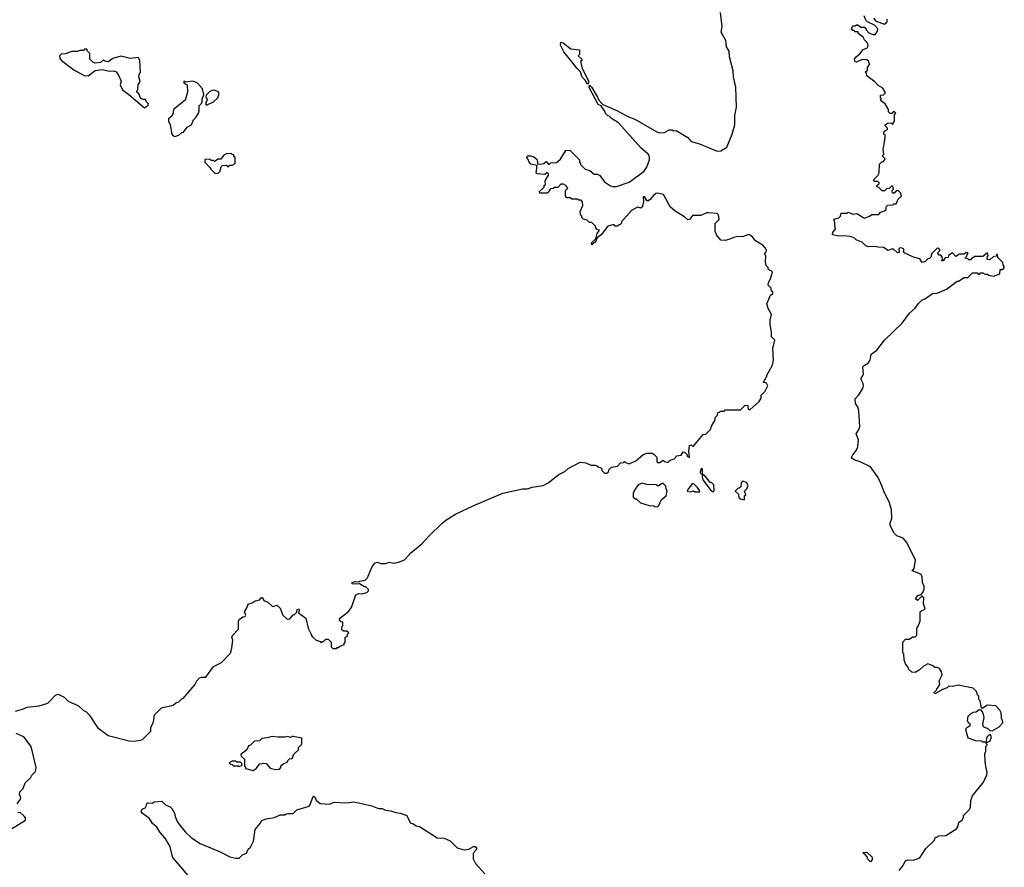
# Model space of a CAD drawing. Extents: x 2210602 to 2357277, y 510288 to 673808.
# Tile 181 of 256: x 2316681 to 2325088, y 530722 to 537963. Entities that reach past the tile are written whole.
import ezdxf

# ---------------------------------------------------------------- set-up
doc = ezdxf.new("R2010")
doc.units = 0

msp = doc.modelspace()

# ---------------------------------------------------------------- linework, layer by layer
at = {"layer": '0CON05XD'}
for points in [[(2322091.7, 536461.7), (2322065, 536426.7), (2322045, 536412.5), (2322035, 536417.5), (2322015, 536450), (2322005, 536450), (2322007.5, 536405), (2321995, 536361.2), (2321985, 536353.8), (2321955, 536362.5), (2321905, 536332.5), (2321820, 536235), (2321820, 536225), (2321805, 536210), (2321795, 536210), (2321785, 536200), (2321765, 536200), (2321755, 536210), (2321745, 536210), (2321701.7, 536198.3), (2321645.7, 536124.3), (2321611.7, 536098.3), (2321595.9, 536064.1), (2321565, 536040), (2321564.2, 536055.8), (2321600, 536090), (2321610, 536135), (2321630, 536165), (2321611.7, 536171.7), (2321600, 536185), (2321598.3, 536198.3), (2321565, 536230), (2321545, 536230), (2321525, 536250), (2321495, 536260), (2321481.7, 536271.7), (2321480, 536285), (2321470, 536295), (2321467.5, 536325), (2321487.5, 536375), (2321487, 536407), (2321475, 536420), (2321455, 536420), (2321445, 536430), (2321395, 536430), (2321385, 536440), (2321351.7, 536441.7), (2321340, 536455), (2321340, 536505), (2321360, 536525), (2321345, 536547.5), (2321325, 536557.5), (2321301.7, 536558.3), (2321275, 536530), (2321245, 536530), (2321235, 536520), (2321211.7, 536518.3), (2321200, 536505), (2321198.3, 536491.7), (2321185, 536480), (2321121.7, 536481.7), (2321120, 536495), (2321158.3, 536531.7), (2321160, 536545), (2321170, 536555), (2321166.7, 536585), (2321196.7, 536635), (2321196.4, 536646.4), (2321185, 536657.5), (2321165, 536640), (2321100, 536645), (2321090, 536655), (2321098.3, 536718.3), (2321045, 536730), (2321030, 536745), (2321020, 536775), (2321010, 536785), (2321015, 536800), (2321045, 536800), (2321071.7, 536791.7), (2321095, 536770), (2321102.5, 536745), (2321101.7, 536731.7), (2321125, 536727.5), (2321157, 536733), (2321175, 536750), (2321195, 536730), (2321205, 536730), (2321215, 536740), (2321265, 536743.3), (2321297.3, 536772.7), (2321344.6, 536845.4), (2321377.5, 536847.5), (2321460, 536765), (2321460, 536745), (2321470, 536735), (2321470, 536725), (2321510, 536685), (2321550, 536675), (2321585, 536642.5), (2321615, 536642.5), (2321635, 536632.5), (2321675, 536577.5), (2321723.9, 536543.9), (2321745, 536536.7), (2321775, 536536.7), (2321885, 536573.8), (2322011.7, 536668.3), (2322035.9, 536704.1), (2322056.7, 536765), (2322056.7, 536795), (2322046.7, 536815), (2321985, 536867.5), (2321793, 537083), (2321735, 537120), (2321715, 537140), (2321701.7, 537141.7), (2321681.7, 537161.7), (2321680, 537175), (2321646, 537226), (2321618.7, 537238.7), (2321542.6, 537382.6), (2321545, 537402.5), (2321565, 537384), (2321615, 537302), (2321624.3, 537274.3), (2321651.7, 537248.3), (2321659.5, 537239.5), (2321785, 537184.4), (2321873.8, 537135), (2321932.7, 537112.7), (2322120, 537005), (2322145, 536997.5), (2322185, 537000), (2322225, 537022.5), (2322251.7, 537021.7), (2322265, 537012.5), (2322287, 537017), (2322385, 536957.5), (2322415, 536922.5), (2322485, 536902.5), (2322635, 536840), (2322668.3, 536841.7), (2322717.5, 536875), (2322762.5, 536985), (2322787.5, 537065), (2322787.5, 537145), (2322800, 537215), (2322796.1, 537386.1), (2322776.7, 537475), (2322773.3, 537525), (2322740, 537645), (2322738.8, 537695), (2322715, 537730), (2322708.8, 537785), (2322670, 537855), (2322677.5, 537905), (2322663.3, 538025)], [(2324045.7, 533975.7), (2324011.2, 534051.2), (2323945, 534143.3), (2323857.5, 534185), (2323810.5, 534200.5), (2323787.5, 534215), (2323783.8, 534223.8), (2323793.3, 534245), (2323826.7, 534285), (2323836.7, 534315), (2323842.5, 534375), (2323823.8, 534425), (2323843.3, 534455), (2323853.3, 534485), (2323846.7, 534625), (2323837, 534657), (2323817.5, 534685), (2323813.3, 534725), (2323845, 534757.5), (2323878.8, 534811.2), (2323885.8, 534834.2), (2323883.8, 534855), (2323863.3, 534895), (2323886.1, 534933.9), (2323880, 534995), (2323884, 535006), (2323927.1, 535032.9), (2323943.3, 535055), (2323950, 535105), (2323999.7, 535140.3), (2324064.5, 535225.5), (2324215, 535371.2), (2324276.7, 535455), (2324325, 535497.5), (2324352.5, 535535), (2324383.6, 535566.4), (2324415, 535582.5), (2324475, 535622.5), (2324515, 535627.5), (2324595, 535660), (2324685, 535730), (2324695, 535730), (2324745, 535760), (2324775, 535760), (2324815, 535800), (2324855, 535800), (2324865, 535790), (2324875, 535790), (2324885, 535800), (2324905, 535800), (2324925, 535790), (2324945, 535790), (2324955, 535780), (2324995, 535772.5), (2325048.3, 535791.7), (2325051.7, 535828.3), (2325075, 535830), (2325087, 535843), (2325087.5, 535855), (2325078.3, 535868.3), (2325075, 535890), (2325031.7, 535931.7), (2325028.3, 535958.3), (2325021.7, 535958.3), (2325018.3, 535941.7), (2324991.7, 535938.3), (2324965, 535910), (2324940, 535915), (2324940, 535935), (2324950, 535945), (2324945, 535970), (2324905, 535940), (2324835, 535940), (2324825, 535930), (2324811.7, 535928.3), (2324798.3, 535911.7), (2324785, 535910), (2324775, 535920), (2324750, 535925), (2324768.3, 535941.7), (2324770, 535955), (2324780, 535965), (2324775, 535970), (2324755, 535970), (2324745, 535960), (2324705, 535960), (2324675, 535940), (2324645, 535970), (2324611.7, 535948.3), (2324608.3, 535931.7), (2324581.7, 535928.3), (2324570, 535915), (2324570, 535905), (2324555, 535900), (2324550, 535905), (2324560, 535915), (2324558.3, 535938.3), (2324545, 535950), (2324531.7, 535951.7), (2324520, 535965), (2324521.7, 535978.3), (2324540, 535995), (2324528.3, 536008.3), (2324515, 536010), (2324470, 535965), (2324460, 535935), (2324448.3, 535921.7), (2324435, 535920), (2324411.7, 535898.3), (2324385, 535890), (2324365, 535920), (2324313, 535933), (2324231.7, 535971.7), (2324227.5, 535985), (2324232.5, 535995), (2324227.5, 536005), (2324215, 536010), (2324195, 536012.5), (2324187.5, 536005), (2324190, 535975), (2324175, 535970), (2324141.7, 536001.7), (2324125, 536002.5), (2324095, 535992.5), (2324055, 536017.5), (2324008.3, 536018.3), (2323985, 536026.7), (2323925, 536022.5), (2323905, 536030), (2323875, 536062.5), (2323857, 536067), (2323823, 536083), (2323805, 536100), (2323771.2, 536111.2), (2323715, 536117.5), (2323675, 536113.3), (2323620, 536125), (2323622.5, 536145), (2323647.5, 536175), (2323640, 536205), (2323641.7, 536231.7), (2323631.7, 536258.3), (2323675, 536270), (2323690, 536285), (2323695, 536310), (2323745, 536310), (2323755, 536317.5), (2323795, 536302.5), (2323827, 536307), (2323895, 536267.5), (2323937, 536283), (2323955, 536300), (2324015, 536300), (2324031.7, 536318.3), (2324065, 536330), (2324078.3, 536341.7), (2324080, 536365), (2324091.7, 536378.3), (2324135, 536380), (2324145, 536390), (2324165, 536390), (2324181.7, 536428.3), (2324210, 536455), (2324200, 536485), (2324185, 536500), (2324165, 536500), (2324148.3, 536481.7), (2324131.7, 536481.7), (2324130, 536505), (2324140, 536515), (2324135, 536540), (2324125, 536540), (2324105, 536520), (2324081.7, 536518.3), (2324065, 536500), (2324045, 536500), (2324015, 536530), (2324000, 536535), (2324001.7, 536548.3), (2324018.3, 536561.7), (2324018.3, 536568.3), (2324005, 536580), (2323981.7, 536581.7), (2323970, 536595), (2324008.3, 536631.7), (2324020, 536655), (2324021.7, 536728.3), (2324041.7, 536748.3), (2324055, 536750), (2324070, 536775), (2324050, 536795), (2324050, 536805), (2324060, 536815), (2324052.5, 536855), (2324070, 536955), (2324070, 536975), (2324060, 536985), (2324060, 536995), (2324065, 537010), (2324090, 537025), (2324090, 537035), (2324070, 537055), (2324070, 537065), (2324095, 537082.5), (2324125, 537080), (2324138.3, 537071.7), (2324140, 537085), (2324150, 537095), (2324150, 537155), (2324160, 537165), (2324145, 537180), (2324128.3, 537161.7), (2324111.7, 537161.7), (2324100, 537175), (2324100, 537195), (2324070, 537245), (2324031.7, 537271.7), (2324040, 537285), (2324030, 537295), (2324031.7, 537318.3), (2324055, 537320), (2324070, 537335), (2324070, 537345), (2324049.3, 537379.3), (2324011.7, 537401.7), (2323983, 537433), (2323915, 537482.5), (2323910, 537505), (2323900, 537515), (2323918.3, 537531.7), (2323920, 537555), (2323940, 537585), (2323930, 537595), (2323930, 537605), (2323915, 537620), (2323875, 537622.5), (2323825, 537600), (2323813.9, 537603.9), (2323807.5, 537625), (2323823.6, 537646.4), (2323855, 537670), (2323881.7, 537708.3), (2323918.3, 537721.7), (2323923.8, 537745), (2323917, 537767), (2323895, 537790), (2323883, 537813), (2323840, 537845), (2323838.3, 537858.3), (2323815, 537860), (2323805, 537870), (2323795, 537870), (2323782.5, 537885), (2323795, 537910), (2323815, 537910), (2323825, 537920), (2323835, 537920), (2323865, 537900), (2323895, 537900), (2323905, 537890), (2323907.5, 537875), (2323930.7, 537850.7), (2323965, 537836.7), (2323985, 537837.5), (2324003.8, 537865), (2324007.5, 537885), (2323980, 537915), (2323920, 537945), (2323905, 537960), (2323890, 537995)], [(2323970, 537975), (2323990, 537950), (2324065, 537923.8), (2324086.7, 537945), (2324086.7, 537966.7)], [(2317745, 537210), (2317778.3, 537231.7), (2317780, 537245), (2317760, 537265), (2317755, 537280), (2317735, 537280), (2317715, 537290), (2317698.3, 537328.3), (2317680, 537345), (2317680, 537355), (2317690, 537365), (2317693, 537407), (2317710, 537435), (2317697.5, 537475), (2317700, 537495), (2317712.5, 537515), (2317707.5, 537615), (2317695, 537640), (2317625, 537632.5), (2317545, 537651.2), (2317475, 537630), (2317437, 537603), (2317408.3, 537608.3), (2317395, 537620), (2317371.7, 537598.3), (2317325, 537592.5), (2317305, 537600), (2317280, 537625), (2317280, 537675), (2317260, 537695), (2317255, 537710), (2317235, 537710), (2317225, 537700), (2317195, 537700), (2317175, 537692.5), (2317125, 537692.5), (2317069.3, 537670.7), (2317035, 537667.5), (2317020, 537655), (2317022.5, 537635), (2317037.5, 537615), (2317143.3, 537535), (2317230, 537485), (2317265, 537483.3), (2317325, 537527.5), (2317385, 537537.5), (2317445, 537523.3), (2317485, 537526.7), (2317505, 537517.5), (2317522.5, 537495), (2317547, 537437), (2317537.5, 537405), (2317557.5, 537365), (2317612.5, 537325), (2317745, 537210)], [(2321535, 537413.3), (2321525, 537418), (2321509.2, 537445), (2321482.5, 537472.5), (2321468.3, 537518.3), (2321440, 537545), (2321327.9, 537687.9), (2321299.2, 537745), (2321300, 537770), (2321320, 537765), (2321385, 537712.5), (2321460, 537705), (2321460, 537665), (2321450, 537655), (2321480, 537625), (2321480, 537615), (2321470, 537605), (2321483.3, 537545), (2321541.4, 537435), (2321535, 537413.3)], [(2318005, 536964), (2318040, 536975), (2318065, 537000), (2318078.3, 537001.7), (2318110, 537045), (2318146.7, 537063.3), (2318163.9, 537106.1), (2318185, 537127.5), (2318206.2, 537165), (2318212.5, 537185), (2318213, 537227), (2318240, 537255), (2318240, 537285), (2318252.5, 537325), (2318241.7, 537371.7), (2318199.3, 537419.3), (2318175, 537432.5), (2318155, 537436.7), (2318095, 537430), (2318081.7, 537438.3), (2318081.7, 537421.7), (2318110, 537405), (2318112.5, 537345), (2318097.5, 537285), (2318092.5, 537275), (2317993.6, 537196.4), (2317987.5, 537155), (2317977.5, 537135), (2317952.5, 537115), (2317950, 537095), (2317964.1, 537064.1), (2317980, 536985), (2317990.5, 536970.5), (2318005, 536964)], [(2318275, 537232.5), (2318335, 537262.5), (2318372.5, 537295), (2318382.5, 537335), (2318376.4, 537346.4), (2318345, 537360), (2318323, 537357), (2318305, 537350), (2318271.7, 537318.3), (2318270, 537305), (2318280, 537285), (2318277, 537263), (2318270, 537255), (2318270, 537235), (2318275, 537232.5)], [(2318349.3, 536649.3), (2318375, 536652.5), (2318390, 536665), (2318400, 536705), (2318411.7, 536718.3), (2318445, 536720), (2318455, 536710), (2318465, 536710), (2318475, 536720), (2318495, 536720), (2318520, 536735), (2318520, 536785), (2318510, 536795), (2318508.3, 536808.3), (2318495, 536810), (2318485, 536820), (2318443, 536817), (2318423.6, 536806.4), (2318398.3, 536771.7), (2318375, 536770), (2318345, 536750), (2318335, 536760), (2318315, 536760), (2318305, 536770), (2318261.7, 536768.3), (2318260, 536745), (2318305, 536700), (2318312.5, 536685), (2318349.3, 536649.3)], [(2316644.2, 532055.8), (2316705, 532072), (2316745, 532090), (2316848.3, 532101.7), (2316912.5, 532122.5), (2316925, 532127.5), (2316986.4, 532193.6), (2317005, 532200), (2317025, 532193.3), (2317060, 532175), (2317095, 532140), (2317182.3, 532102.3), (2317225, 532061.2), (2317245, 532052.5), (2317273.6, 532023.6), (2317345, 531917.5), (2317435, 531846.7), (2317615, 531803.3), (2317655, 531800), (2317715, 531807.5), (2317730, 531815), (2317800, 531885), (2317800, 531915), (2317822.5, 531965), (2317832.5, 532025), (2317890, 532085), (2317991.7, 532108.3), (2318013, 532127), (2318040, 532135), (2318065, 532160), (2318076.4, 532163.6), (2318175, 532280), (2318192.5, 532315), (2318215, 532340), (2318235, 532347.5), (2318270, 532345), (2318335, 532437.5), (2318405, 532472.5), (2318479.3, 532550.7), (2318493.3, 532595), (2318500, 532665), (2318492.5, 532685), (2318496.7, 532703.3), (2318550, 532755), (2318550, 532825), (2318555, 532840), (2318585, 532862.5), (2318605, 532863.3), (2318612.5, 532875), (2318600, 532905), (2318620.7, 532939.3), (2318630, 532970), (2318665, 532980), (2318692.4, 532997.6), (2318732, 533008), (2318745, 533027.5), (2318755, 533027.5), (2318765, 533002.5), (2318798, 532988), (2318835, 532953.3), (2318845, 532950), (2318875, 532960), (2318905.9, 532935.9), (2318926.2, 532875), (2318965, 532841.2), (2318987.5, 532845), (2319015, 532880), (2319025, 532880), (2319048.3, 532901.7), (2319050, 532925), (2319065, 532930), (2319067.5, 532915), (2319060, 532895), (2319125, 532850), (2319142.5, 532765), (2319170, 532715), (2319170, 532705), (2319181.7, 532691.7), (2319211.7, 532661.7), (2319245, 532650), (2319255, 532640), (2319265, 532650), (2319275, 532650), (2319295, 532670), (2319315, 532670), (2319340, 532645), (2319340, 532605), (2319355, 532590), (2319385, 532590), (2319391.7, 532598.3), (2319405, 532600), (2319411.7, 532608.3), (2319450, 532625), (2319450, 532635), (2319460, 532645), (2319460, 532685), (2319478.3, 532701.7), (2319480, 532715), (2319490, 532725), (2319475, 532740), (2319445, 532740), (2319431.7, 532751.7), (2319430, 532775), (2319440, 532785), (2319440, 532815), (2319425, 532820), (2319410, 532835), (2319415, 532850), (2319486.4, 532903.6), (2319515, 532940), (2319550.7, 533049.3), (2319575, 533060), (2319601.7, 533058.3), (2319645, 533070), (2319660, 533085), (2319660, 533095), (2319636.7, 533116.7), (2319625, 533117.5), (2319583, 533143), (2319545, 533140), (2319520, 533145), (2319520, 533155), (2319545, 533163.3), (2319575, 533160), (2319585, 533167.5), (2319630, 533175), (2319650, 533195), (2319689.3, 533290.7), (2319715, 533322.5), (2319735, 533327.5), (2319765, 533317.5), (2319805, 533317.5), (2319835, 533327.5), (2319875, 533320), (2319915, 533327.5), (2319965, 533350), (2320020.5, 533409.5), (2320113.8, 533485), (2320175.5, 533554.5), (2320287.6, 533662.4), (2320326.8, 533693.2), (2320402.6, 533737.4), (2320557, 533813), (2320805, 533917.5), (2320975, 533955.8), (2321015, 533956), (2321055, 533969.2), (2321150, 533985), (2321193.6, 534006.4), (2321231.7, 534038.3), (2321285, 534077.5), (2321335, 534102.5), (2321365, 534127.5), (2321465, 534182.5), (2321515, 534177.5), (2321558.3, 534158.3), (2321595, 534157.5), (2321615, 534150), (2321625, 534140), (2321638.3, 534138.3), (2321650, 534125), (2321651.7, 534111.7), (2321675, 534090), (2321695, 534090), (2321708.3, 534101.7), (2321711.7, 534118.3), (2321735, 534140), (2321785, 534150), (2321811.7, 534178.3), (2321835, 534180), (2321845, 534190), (2321855, 534180), (2321885, 534170), (2321940, 534195), (2322005, 534247.5), (2322035, 534260), (2322085, 534260), (2322098.3, 534248.3), (2322120, 534225), (2322120, 534185), (2322125, 534180), (2322145, 534180), (2322175, 534200), (2322185, 534190), (2322215, 534180), (2322235, 534200), (2322268.3, 534211.7), (2322291.7, 534238.3), (2322328.3, 534241.7), (2322345, 534270), (2322358.3, 534268.3), (2322380, 534245), (2322380, 534235), (2322398.3, 534221.7), (2322392.5, 534275), (2322400, 534325), (2322415, 534330), (2322425, 534320), (2322435, 534320), (2322515, 534420), (2322538.3, 534421.7), (2322578.3, 534461.7), (2322588.3, 534491.7), (2322620, 534545), (2322620, 534565), (2322640, 534585), (2322641.7, 534608.3), (2322655, 534610), (2322665, 534620), (2322695, 534620), (2322705, 534630), (2322835, 534630), (2322875, 534670), (2322898.3, 534668.3), (2322900, 534635), (2322915, 534630), (2322995, 534700), (2323011.7, 534728.3), (2323012.5, 534755), (2323045, 534790), (2323067.5, 534835), (2323058.3, 534858.3), (2323030, 534865), (2323038.3, 534871.7), (2323040, 534885), (2323048.3, 534891.7), (2323050, 534905), (2323060, 534915), (2323060, 534925), (2323093, 534987), (2323107.5, 535015), (2323117.5, 535055), (2323112.5, 535155), (2323127.5, 535225), (2323100, 535255), (2323100, 535295), (2323087.5, 535355), (2323087.5, 535395), (2323100, 535445), (2323070, 535495), (2323060, 535535), (2323091.7, 535608.3), (2323110, 535625), (2323110, 535635), (2323100, 535645), (2323098.3, 535668.3), (2323070, 535695), (2323073, 535717), (2323091.7, 535748.3), (2323107.5, 535805), (2323098.3, 535818.3), (2323085, 535820), (2323071.7, 535831.7), (2323070, 535845), (2323053, 535863), (2323047.5, 535895), (2323050, 535945), (2323040, 535965), (2323055, 535980), (2323057.5, 535995), (2323046.2, 536015), (2323025, 536036.2), (2322963.6, 536073.6), (2322938.3, 536108.3), (2322905, 536127.5), (2322851.7, 536108.3), (2322815, 536110), (2322775, 536102.5), (2322745, 536087.5), (2322705, 536077.5), (2322668.3, 536078.3), (2322630, 536125), (2322620, 536155), (2322618.3, 536221.7), (2322653.3, 536255), (2322646.2, 536295), (2322636.1, 536306.1), (2322565, 536314), (2322545, 536312), (2322495, 536288.8), (2322425, 536290), (2322400, 536255), (2322385, 536252.5), (2322358.3, 536278.3), (2322276.6, 536326.6), (2322234.3, 536364.3), (2322178.3, 536468.3), (2322125, 536480), (2322112.3, 536477.7), (2322091.7, 536461.7)], [(2322605, 533930), (2322610, 533945), (2322608.3, 533988.3), (2322588.3, 534008.3), (2322575, 534010), (2322535, 534060), (2322510, 534080), (2322510, 534125), (2322501.7, 534128.3), (2322492.5, 534115), (2322490, 534095), (2322495, 534082.5), (2322510, 534080), (2322507.5, 534055), (2322513, 534033), (2322585, 533937.5), (2322605, 533930)], [(2322865, 533860), (2322870, 533865), (2322870, 533895), (2322880, 533905), (2322870, 533935), (2322890, 533955), (2322900, 533985), (2322885, 534010), (2322855, 534020), (2322840, 534005), (2322838.3, 533971.7), (2322825, 533960), (2322811.7, 533958.3), (2322790, 533935), (2322818.3, 533908.3), (2322821.7, 533881.7), (2322835, 533870), (2322865, 533860)], [(2322125, 533800), (2322138.3, 533811.7), (2322160, 533865), (2322200, 533895), (2322210, 533935), (2322200, 533955), (2322198.3, 533978.3), (2322175, 534000), (2322165, 534000), (2322135, 533980), (2322125, 533980), (2322115, 533990), (2322035, 533992.5), (2321995, 534002.5), (2321961.7, 533988.3), (2321930, 533945), (2321920, 533915), (2321920, 533885), (2321935, 533870), (2321945, 533870), (2321980, 533835), (2322055, 533812.5), (2322095, 533810), (2322103, 533803), (2322125, 533800)], [(2322485, 533930), (2322486.7, 533936.7), (2322465, 533970), (2322440, 533995), (2322425, 534000), (2322385, 533950), (2322380, 533935), (2322405, 533930), (2322435, 533937.5), (2322445, 533930), (2322485, 533930)], [(2324190, 530695), (2324222.5, 530735), (2324243.6, 530776.4), (2324263, 530787), (2324313, 530783), (2324365, 530802.5), (2324417, 530883), (2324488.3, 530951.7), (2324500, 530980), (2324515, 530980), (2324525, 530990), (2324587, 530993), (2324679.3, 531050.7), (2324691.7, 531068.3), (2324700, 531105), (2324715, 531120), (2324730, 531125), (2324730, 531135), (2324740, 531145), (2324740, 531165), (2324790, 531215), (2324797.5, 531235), (2324801.7, 531291.7), (2324816.4, 531333.6), (2324910.7, 531449.3), (2324938.8, 531511.2), (2324941.2, 531535), (2324931.2, 531565), (2324923.6, 531626.4), (2324922.5, 531695), (2324930, 531715), (2324930, 531755), (2324940, 531765), (2324930, 531790), (2324945, 531790), (2324966.4, 531803.6), (2324976.7, 531825), (2324976.7, 531845), (2324965, 531860), (2324937.5, 531835), (2324930, 531790), (2324905, 531790), (2324895, 531800), (2324845, 531802.5), (2324780, 531825), (2324760, 531895), (2324765, 531912.5), (2324797.5, 531935), (2324796.7, 531946.7), (2324783.6, 531953.6), (2324773.6, 531973.6), (2324778.3, 532011.7), (2324795, 532030), (2324823, 532047), (2324845, 532050), (2324875, 532070), (2324888.3, 532068.3), (2324905, 532040), (2324913, 532003), (2324902.5, 531945), (2324907.5, 531925), (2324950, 531905), (2324965, 531890), (2324985, 531887.5), (2325045, 531923.3), (2325073.8, 531955), (2325076.1, 531966.1), (2325062.5, 531995), (2325061.7, 532041.7), (2325050, 532065), (2325015, 532100), (2324945, 532106.7), (2324905, 532082.5), (2324891.7, 532081.7), (2324880, 532145), (2324870, 532155), (2324870, 532185), (2324860, 532195), (2324850, 532225), (2324821.7, 532251.7), (2324693, 532277), (2324645, 532267.5), (2324615, 532270), (2324600, 532255), (2324559.3, 532240.7), (2324495, 532202.5), (2324490, 532215), (2324507, 532233), (2324510, 532245), (2324537, 532283), (2324531.2, 532315), (2324556.7, 532365), (2324551.7, 532391.7), (2324535, 532420), (2324515, 532430), (2324495, 532430), (2324485, 532440), (2324435, 532460), (2324395, 532437.5), (2324360, 532405), (2324325, 532387.5), (2324298.3, 532388.3), (2324270, 532415), (2324270, 532425), (2324245, 532460), (2324233, 532493), (2324230, 532545), (2324220, 532555), (2324220, 532645), (2324245, 532670), (2324275, 532670), (2324305, 532690), (2324325, 532690), (2324340, 532705), (2324340, 532765), (2324350, 532775), (2324370, 532825), (2324370, 532905), (2324383, 532917), (2324411.7, 532928.3), (2324397.5, 532975), (2324400, 533025), (2324385, 533040), (2324345, 533000), (2324330, 533015), (2324350, 533045), (2324378.3, 533051.7), (2324391.2, 533068.8), (2324402.7, 533097.3), (2324404, 533125), (2324390, 533155), (2324387.5, 533205), (2324375.8, 533225), (2324300, 533255), (2324316.7, 533275), (2324330, 533345), (2324256.1, 533496.1), (2324225, 533532.5), (2324170, 533555), (2324147.5, 533575), (2324113, 533643), (2324112.5, 533665), (2324127.5, 533702.5), (2324123.3, 533775), (2324106.2, 533835), (2324058, 533935), (2324045.7, 533975.7)], [(2316660, 531265), (2316687, 531303), (2316690, 531315), (2316680, 531345), (2316683, 531367), (2316710, 531395), (2316727.5, 531445), (2316772.5, 531485), (2316785, 531510), (2316815, 531540), (2316820, 531575), (2316777.5, 531755), (2316716.4, 531836.4), (2316650, 531865)], [(2318675, 531550), (2318700, 531565), (2318730, 531605), (2318765, 531612.5), (2318785, 531610), (2318818.3, 531568.3), (2318865, 531557.5), (2318898.3, 531561.7), (2318910, 531575), (2318911.7, 531588.3), (2318935, 531610), (2318965, 531620), (2318970, 531635), (2318985, 531650), (2319008.3, 531651.7), (2319021.7, 531688.3), (2319060, 531725), (2319060, 531745), (2319090, 531775), (2319090, 531825), (2319015, 531840), (2319005, 531840), (2318995, 531830), (2318965, 531840), (2318945, 531832.5), (2318885, 531832.5), (2318835, 531840), (2318795, 531826.7), (2318748.3, 531821.7), (2318727, 531803), (2318685, 531800), (2318650, 531765), (2318635, 531760), (2318620, 531725), (2318570, 531685), (2318571.7, 531671.7), (2318600, 531645), (2318600, 531585), (2318610, 531575), (2318610, 531565), (2318675, 531550)], [(2318555, 531582.5), (2318580, 531595), (2318578.3, 531608.3), (2318565, 531620), (2318535, 531620), (2318525, 531630), (2318495, 531630), (2318470, 531615), (2318481.7, 531601.7), (2318495, 531600), (2318505, 531590), (2318545, 531590), (2318555, 531582.5)], [(2318094.3, 531024.3), (2318146.7, 530975), (2318222.5, 530925), (2318393.6, 530853.6), (2318475, 530812.5), (2318525, 530800), (2318555, 530800), (2318581.7, 530828.3), (2318618.3, 530841.7), (2318631.7, 530878.3), (2318650, 530895), (2318677.5, 530945), (2318692.5, 531045), (2318733.6, 531096.4), (2318747, 531123), (2318785, 531136), (2318855, 531147.5), (2318905, 531170), (2318945, 531170), (2318955, 531180), (2318975, 531182.5), (2319015, 531182.5), (2319048.3, 531211.7), (2319145, 531242.5), (2319155, 531247.5), (2319165, 531266.7), (2319185, 531327.5), (2319195, 531330), (2319215, 531293.3), (2319245, 531267.5), (2319325, 531262.5), (2319365, 531277.5), (2319465, 531272.5), (2319535, 531282.5), (2319686.8, 531246.8), (2319743.6, 531223.6), (2319775, 531223.3), (2319805, 531210), (2319850, 531205), (2319890.8, 531190.8), (2319930, 531185), (2319987.5, 531165), (2320015, 531102.5), (2320036.7, 531096.7), (2320065, 531077.5), (2320095, 531070), (2320245, 530972.5), (2320305, 530970), (2320355, 530947.5), (2320415, 530887.5), (2320475, 530872.5), (2320515, 530877.5), (2320555, 530900), (2320568.3, 530898.3), (2320580, 530885), (2320580, 530875), (2320560, 530855), (2320553, 530837), (2320553.3, 530795), (2320572.5, 530755), (2320652.5, 530665)], [(2318134.3, 530634.3), (2317988, 530805), (2317962, 530905), (2317918.8, 530975), (2317879.7, 531019.7), (2317852, 531065), (2317815, 531096), (2317789.4, 531139.4), (2317725, 531183.3), (2317717.5, 531195), (2317725, 531220), (2317757, 531233), (2317765, 531267.5), (2317775, 531272.5), (2317815, 531270), (2317828.3, 531281.7), (2317895, 531287.5), (2317926.4, 531256.4), (2317965, 531238.8), (2317978.8, 531225), (2318002.5, 531185), (2318007.1, 531155), (2318027.3, 531107.3), (2318094.3, 531024.3)], [(2316609.3, 531050.7), (2316730, 531125), (2316730, 531145), (2316718.3, 531158.3), (2316688.3, 531188.3), (2316665, 531190)], [(2323945, 530770), (2323920, 530795), (2323918.3, 530808.3), (2323900, 530830), (2323881.7, 530841.7), (2323881.7, 530848.3), (2323915, 530850), (2323958.3, 530808.3), (2323960, 530785), (2323945, 530770)]]:
    msp.add_lwpolyline(points, dxfattribs=at)

doc.saveas('drawing.dxf')
